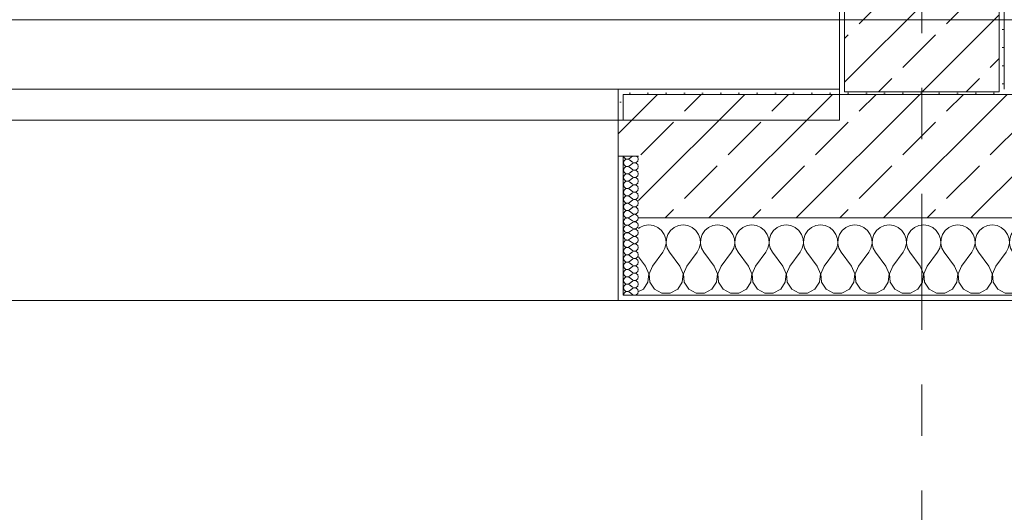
# Model space of a CAD drawing. Header units: metres. Extents: x -3.6 to 84.5, y -11 to 16.8.
# Tile 171 of 256: x 38.4 to 40.3, y -0.6 to 0.4. Entities that reach past the tile are written whole.
import ezdxf

# ---------------------------------------------------------------- set-up
doc = ezdxf.new("R2010")
doc.units = ezdxf.units.M
doc.header["$MEASUREMENT"] = 0
doc.linetypes.add('Strichlinie doppelt', pattern=[0.546806, 0.264583, -0.105833, 0.070556, -0.105833])
for name, color, linetype in [('451 - Universal.Achsen Raster', 7, 'Continuous'), ('604 - Struktur.Wand Aussen', 7, 'Continuous'), ('607 - Struktur.Stütze', 7, 'Continuous'), ('608 - Struktur.Träger', 7, 'Continuous'), ('653 - Abdeckung.TB Verkofferung', 7, 'Continuous')]:
    doc.layers.add(name, color=color, linetype=linetype)
pattern_1 = [(45, (0, 0), (-0.0848528, 0.0848528), []), (45, (-0.04243, 0.04243), (-0.0848528, 0.0848528), [0.09, -0.03])]
pattern_2 = [(45, (0, 0), (-0.01767767, 0.01767767), [0, -0.025])]
pattern_3 = [(0, (0, 0), (0, 0.08660254), [0, -0.05]), (0, (0.025, 0.0433), (0, 0.08660254), [0, -0.05])]

# ---------------------------------------------------------------- blocks, each defined once
blk = doc.blocks.new('*X96')
at = {"layer": '604 - Struktur.Wand Aussen', "color": 7, "linetype": 'Continuous', "lineweight": 5}
for p, q in [((39.5825, -0.0133), (39.58, -0.0154)), ((39.5909, -0.0096), (39.5825, -0.0133)), ((39.6, -0.0083), (39.5909, -0.0096)), ((39.6091, -0.0096), (39.6, -0.0083)), ((39.6175, -0.0133), (39.6091, -0.0096)), ((39.6246, -0.0192), (39.6175, -0.0133)), ((39.6491, -0.0133), (39.6421, -0.0192)), ((39.6576, -0.0096), (39.6491, -0.0133)), ((39.6667, -0.0083), (39.6576, -0.0096)), ((39.6758, -0.0096), (39.6667, -0.0083)), ((39.6842, -0.0133), (39.6758, -0.0096)), ((39.6913, -0.0192), (39.6842, -0.0133)), ((39.7158, -0.0133), (39.7087, -0.0192)), ((39.7242, -0.0096), (39.7158, -0.0133)), ((39.7333, -0.0083), (39.7242, -0.0096)), ((39.7424, -0.0096), (39.7333, -0.0083)), ((39.7509, -0.0133), (39.7424, -0.0096)), ((39.7579, -0.0192), (39.7509, -0.0133)), ((39.7825, -0.0133), (39.7754, -0.0192)), ((39.7909, -0.0096), (39.7825, -0.0133)), ((39.8, -0.0083), (39.7909, -0.0096)), ((39.8091, -0.0096), (39.8, -0.0083)), ((39.8175, -0.0133), (39.8091, -0.0096)), ((39.8246, -0.0192), (39.8175, -0.0133)), ((39.8491, -0.0133), (39.8421, -0.0192)), ((39.8576, -0.0096), (39.8491, -0.0133)), ((39.8667, -0.0083), (39.8576, -0.0096)), ((39.8758, -0.0096), (39.8667, -0.0083)), ((39.8842, -0.0133), (39.8758, -0.0096)), ((39.8913, -0.0192), (39.8842, -0.0133)), ((39.9158, -0.0133), (39.9087, -0.0192)), ((39.9242, -0.0096), (39.9158, -0.0133)), ((39.9333, -0.0083), (39.9242, -0.0096)), ((39.9424, -0.0096), (39.9333, -0.0083)), ((39.9509, -0.0133), (39.9424, -0.0096)), ((39.9579, -0.0192), (39.9509, -0.0133)), ((39.9825, -0.0133), (39.9754, -0.0192)), ((39.9909, -0.0096), (39.9825, -0.0133)), ((40, -0.0083), (39.9909, -0.0096)), ((40.0091, -0.0096), (40, -0.0083)), ((40.0175, -0.0133), (40.0091, -0.0096)), ((40.0246, -0.0192), (40.0175, -0.0133)), ((40.0491, -0.0133), (40.0421, -0.0192)), ((40.0576, -0.0096), (40.0491, -0.0133)), ((40.0667, -0.0083), (40.0576, -0.0096)), ((40.0758, -0.0096), (40.0667, -0.0083)), ((40.0842, -0.0133), (40.0758, -0.0096)), ((40.0913, -0.0192), (40.0842, -0.0133)), ((40.1158, -0.0133), (40.1087, -0.0192)), ((40.1242, -0.0096), (40.1158, -0.0133)), ((40.1333, -0.0083), (40.1242, -0.0096)), ((40.1424, -0.0096), (40.1333, -0.0083)), ((40.1509, -0.0133), (40.1424, -0.0096)), ((40.1579, -0.0192), (40.1509, -0.0133)), ((40.1825, -0.0133), (40.1754, -0.0192)), ((40.1909, -0.0096), (40.1825, -0.0133)), ((40.2, -0.0083), (40.1909, -0.0096)), ((40.2091, -0.0096), (40.2, -0.0083)), ((40.2175, -0.0133), (40.2091, -0.0096)), ((40.2246, -0.0192), (40.2175, -0.0133)), ((40.2491, -0.0133), (40.2421, -0.0192)), ((40.2576, -0.0096), (40.2491, -0.0133)), ((40.2667, -0.0083), (40.2576, -0.0096)), ((40.2758, -0.0096), (40.2667, -0.0083)), ((40.2842, -0.0133), (40.2758, -0.0096)), ((40.2913, -0.0192), (40.2842, -0.0133)), ((40.3158, -0.0133), (40.3087, -0.0192)), ((40.3242, -0.0096), (40.3158, -0.0133)), ((40.3333, -0.0083), (40.3242, -0.0096)), ((40.3424, -0.0096), (40.3333, -0.0083)), ((40.3509, -0.0133), (40.3424, -0.0096)), ((40.3579, -0.0192), (40.3509, -0.0133)), ((40.3825, -0.0133), (40.3754, -0.0192)), ((40.3909, -0.0096), (40.3825, -0.0133)), ((40.4, -0.0083), (40.3909, -0.0096)), ((40.4091, -0.0096), (40.4, -0.0083)), ((40.4175, -0.0133), (40.4091, -0.0096)), ((40.4246, -0.0192), (40.4175, -0.0133)), ((40.4491, -0.0133), (40.4421, -0.0192)), ((40.4576, -0.0096), (40.4491, -0.0133)), ((40.4667, -0.0083), (40.4576, -0.0096)), ((40.4758, -0.0096), (40.4667, -0.0083)), ((40.4842, -0.0133), (40.4758, -0.0096)), ((40.4913, -0.0192), (40.4842, -0.0133)), ((40.5158, -0.0133), (40.5087, -0.0192)), ((40.5242, -0.0096), (40.5158, -0.0133)), ((40.5333, -0.0083), (40.5242, -0.0096)), ((40.5424, -0.0096), (40.5333, -0.0083)), ((40.5509, -0.0133), (40.5424, -0.0096)), ((40.5579, -0.0192), (40.5509, -0.0133)), ((40.5825, -0.0133), (40.5754, -0.0192)), ((40.5909, -0.0096), (40.5825, -0.0133)), ((40.6, -0.0083), (40.5909, -0.0096)), ((40.6091, -0.0096), (40.6, -0.0083)), ((40.6175, -0.0133), (40.6091, -0.0096)), ((40.6246, -0.0192), (40.6175, -0.0133)), ((40.6491, -0.0133), (40.6421, -0.0192)), ((40.6576, -0.0096), (40.6491, -0.0133)), ((40.6667, -0.0083), (40.6576, -0.0096)), ((40.6758, -0.0096), (40.6667, -0.0083)), ((40.6842, -0.0133), (40.6758, -0.0096)), ((40.6913, -0.0192), (40.6842, -0.0133)), ((39.6298, -0.0268), (39.6246, -0.0192)), ((39.6328, -0.0355), (39.6298, -0.0268)), ((39.6332, -0.0447), (39.6328, -0.0355)), ((39.6339, -0.0355), (39.6335, -0.0447)), ((39.6369, -0.0268), (39.6339, -0.0355)), ((39.6421, -0.0192), (39.6369, -0.0268)), ((39.6965, -0.0268), (39.6913, -0.0192)), ((39.6994, -0.0355), (39.6965, -0.0268)), ((39.6999, -0.0447), (39.6994, -0.0355)), ((39.7006, -0.0355), (39.7001, -0.0447)), ((39.7035, -0.0268), (39.7006, -0.0355)), ((39.7087, -0.0192), (39.7035, -0.0268)), ((39.7631, -0.0268), (39.7579, -0.0192)), ((39.7661, -0.0355), (39.7631, -0.0268)), ((39.7665, -0.0447), (39.7661, -0.0355)), ((39.7672, -0.0355), (39.7668, -0.0447)), ((39.7702, -0.0268), (39.7672, -0.0355)), ((39.7754, -0.0192), (39.7702, -0.0268)), ((39.8298, -0.0268), (39.8246, -0.0192)), ((39.8328, -0.0355), (39.8298, -0.0268)), ((39.8332, -0.0447), (39.8328, -0.0355)), ((39.8339, -0.0355), (39.8335, -0.0447)), ((39.8369, -0.0268), (39.8339, -0.0355)), ((39.8421, -0.0192), (39.8369, -0.0268)), ((39.8965, -0.0268), (39.8913, -0.0192)), ((39.8994, -0.0355), (39.8965, -0.0268)), ((39.8999, -0.0447), (39.8994, -0.0355)), ((39.9006, -0.0355), (39.9001, -0.0447)), ((39.9035, -0.0268), (39.9006, -0.0355)), ((39.9087, -0.0192), (39.9035, -0.0268)), ((39.9631, -0.0268), (39.9579, -0.0192)), ((39.9661, -0.0355), (39.9631, -0.0268)), ((39.9665, -0.0447), (39.9661, -0.0355)), ((39.9672, -0.0355), (39.9668, -0.0447)), ((39.9702, -0.0268), (39.9672, -0.0355)), ((39.9754, -0.0192), (39.9702, -0.0268)), ((40.0298, -0.0268), (40.0246, -0.0192)), ((40.0328, -0.0355), (40.0298, -0.0268)), ((40.0332, -0.0447), (40.0328, -0.0355)), ((40.0339, -0.0355), (40.0335, -0.0447)), ((40.0369, -0.0268), (40.0339, -0.0355)), ((40.0421, -0.0192), (40.0369, -0.0268)), ((40.0965, -0.0268), (40.0913, -0.0192)), ((40.0994, -0.0355), (40.0965, -0.0268)), ((40.0999, -0.0447), (40.0994, -0.0355)), ((40.1006, -0.0355), (40.1001, -0.0447)), ((40.1035, -0.0268), (40.1006, -0.0355)), ((40.1087, -0.0192), (40.1035, -0.0268)), ((40.1631, -0.0268), (40.1579, -0.0192)), ((40.1661, -0.0355), (40.1631, -0.0268)), ((40.1665, -0.0447), (40.1661, -0.0355)), ((40.1672, -0.0355), (40.1668, -0.0447)), ((40.1702, -0.0268), (40.1672, -0.0355)), ((40.1754, -0.0192), (40.1702, -0.0268)), ((40.2298, -0.0268), (40.2246, -0.0192)), ((40.2328, -0.0355), (40.2298, -0.0268)), ((40.2332, -0.0447), (40.2328, -0.0355)), ((40.2339, -0.0355), (40.2335, -0.0447)), ((40.2369, -0.0268), (40.2339, -0.0355)), ((40.2421, -0.0192), (40.2369, -0.0268)), ((40.2965, -0.0268), (40.2913, -0.0192)), ((40.2994, -0.0355), (40.2965, -0.0268)), ((40.2999, -0.0447), (40.2994, -0.0355)), ((40.3006, -0.0355), (40.3001, -0.0447)), ((40.3035, -0.0268), (40.3006, -0.0355)), ((40.3087, -0.0192), (40.3035, -0.0268)), ((40.3631, -0.0268), (40.3579, -0.0192)), ((40.3661, -0.0355), (40.3631, -0.0268)), ((40.3665, -0.0447), (40.3661, -0.0355)), ((40.3672, -0.0355), (40.3668, -0.0447)), ((40.3702, -0.0268), (40.3672, -0.0355)), ((40.3754, -0.0192), (40.3702, -0.0268)), ((40.4298, -0.0268), (40.4246, -0.0192)), ((40.4328, -0.0355), (40.4298, -0.0268)), ((40.4332, -0.0447), (40.4328, -0.0355)), ((40.4339, -0.0355), (40.4335, -0.0447)), ((40.4369, -0.0268), (40.4339, -0.0355)), ((40.4421, -0.0192), (40.4369, -0.0268)), ((40.4965, -0.0268), (40.4913, -0.0192)), ((40.4994, -0.0355), (40.4965, -0.0268)), ((40.4999, -0.0447), (40.4994, -0.0355)), ((40.5006, -0.0355), (40.5001, -0.0447)), ((40.5035, -0.0268), (40.5006, -0.0355)), ((40.5087, -0.0192), (40.5035, -0.0268)), ((40.5631, -0.0268), (40.5579, -0.0192)), ((40.5661, -0.0355), (40.5631, -0.0268)), ((40.5665, -0.0447), (40.5661, -0.0355)), ((40.5672, -0.0355), (40.5668, -0.0447)), ((40.5702, -0.0268), (40.5672, -0.0355)), ((40.5754, -0.0192), (40.5702, -0.0268)), ((40.6298, -0.0268), (40.6246, -0.0192)), ((40.6328, -0.0355), (40.6298, -0.0268)), ((40.6332, -0.0447), (40.6328, -0.0355)), ((40.6339, -0.0355), (40.6335, -0.0447)), ((40.6369, -0.0268), (40.6339, -0.0355)), ((40.6421, -0.0192), (40.6369, -0.0268)), ((40.6965, -0.0268), (40.6913, -0.0192)), ((40.6994, -0.0355), (40.6965, -0.0268)), ((40.6999, -0.0447), (40.6994, -0.0355)), ((39.6267, -0.0617), (39.6311, -0.0536)), ((39.6311, -0.0536), (39.6332, -0.0447)), ((39.6335, -0.0447), (39.6355, -0.0536)), ((39.6355, -0.0536), (39.64, -0.0617)), ((39.6933, -0.0617), (39.6978, -0.0536)), ((39.6978, -0.0536), (39.6999, -0.0447)), ((39.7001, -0.0447), (39.7022, -0.0536)), ((39.7022, -0.0536), (39.7067, -0.0617)), ((39.76, -0.0617), (39.7645, -0.0536)), ((39.7645, -0.0536), (39.7665, -0.0447)), ((39.7668, -0.0447), (39.7689, -0.0536)), ((39.7689, -0.0536), (39.7733, -0.0617)), ((39.8267, -0.0617), (39.8311, -0.0536)), ((39.8311, -0.0536), (39.8332, -0.0447)), ((39.8335, -0.0447), (39.8355, -0.0536)), ((39.8355, -0.0536), (39.84, -0.0617)), ((39.8933, -0.0617), (39.8978, -0.0536)), ((39.8978, -0.0536), (39.8999, -0.0447)), ((39.9001, -0.0447), (39.9022, -0.0536)), ((39.9022, -0.0536), (39.9067, -0.0617)), ((39.96, -0.0617), (39.9645, -0.0536)), ((39.9645, -0.0536), (39.9665, -0.0447)), ((39.9668, -0.0447), (39.9689, -0.0536)), ((39.9689, -0.0536), (39.9733, -0.0617)), ((40.0267, -0.0617), (40.0311, -0.0536)), ((40.0311, -0.0536), (40.0332, -0.0447)), ((40.0335, -0.0447), (40.0355, -0.0536)), ((40.0355, -0.0536), (40.04, -0.0617)), ((40.0933, -0.0617), (40.0978, -0.0536)), ((40.0978, -0.0536), (40.0999, -0.0447)), ((40.1001, -0.0447), (40.1022, -0.0536)), ((40.1022, -0.0536), (40.1067, -0.0617)), ((40.16, -0.0617), (40.1645, -0.0536)), ((40.1645, -0.0536), (40.1665, -0.0447)), ((40.1668, -0.0447), (40.1689, -0.0536)), ((40.1689, -0.0536), (40.1733, -0.0617)), ((40.2267, -0.0617), (40.2311, -0.0536)), ((40.2311, -0.0536), (40.2332, -0.0447)), ((40.2335, -0.0447), (40.2355, -0.0536)), ((40.2355, -0.0536), (40.24, -0.0617)), ((40.2933, -0.0617), (40.2978, -0.0536)), ((40.2978, -0.0536), (40.2999, -0.0447)), ((40.3001, -0.0447), (40.3022, -0.0536)), ((40.3022, -0.0536), (40.3067, -0.0617)), ((40.36, -0.0617), (40.3645, -0.0536)), ((40.3645, -0.0536), (40.3665, -0.0447)), ((40.3668, -0.0447), (40.3689, -0.0536)), ((40.3689, -0.0536), (40.3733, -0.0617)), ((40.4267, -0.0617), (40.4311, -0.0536)), ((40.4311, -0.0536), (40.4332, -0.0447)), ((40.4335, -0.0447), (40.4355, -0.0536)), ((40.4355, -0.0536), (40.44, -0.0617)), ((40.4933, -0.0617), (40.4978, -0.0536)), ((40.4978, -0.0536), (40.4999, -0.0447)), ((40.5001, -0.0447), (40.5022, -0.0536)), ((40.5022, -0.0536), (40.5067, -0.0617)), ((40.56, -0.0617), (40.5645, -0.0536)), ((40.5645, -0.0536), (40.5665, -0.0447)), ((40.5668, -0.0447), (40.5689, -0.0536)), ((40.5689, -0.0536), (40.5733, -0.0617)), ((40.6267, -0.0617), (40.6311, -0.0536)), ((40.6311, -0.0536), (40.6332, -0.0447)), ((40.6335, -0.0447), (40.6355, -0.0536)), ((40.6355, -0.0536), (40.64, -0.0617)), ((40.6933, -0.0617), (40.6978, -0.0536)), ((40.6978, -0.0536), (40.6999, -0.0447)), ((39.5933, -0.0883), (39.58, -0.0706)), ((39.6067, -0.0883), (39.6267, -0.0617)), ((39.66, -0.0883), (39.64, -0.0617)), ((39.6733, -0.0883), (39.6933, -0.0617)), ((39.7267, -0.0883), (39.7067, -0.0617)), ((39.74, -0.0883), (39.76, -0.0617)), ((39.7933, -0.0883), (39.7733, -0.0617)), ((39.8067, -0.0883), (39.8267, -0.0617)), ((39.86, -0.0883), (39.84, -0.0617)), ((39.8733, -0.0883), (39.8933, -0.0617)), ((39.9267, -0.0883), (39.9067, -0.0617)), ((39.94, -0.0883), (39.96, -0.0617)), ((39.9933, -0.0883), (39.9733, -0.0617)), ((40.0067, -0.0883), (40.0267, -0.0617)), ((40.06, -0.0883), (40.04, -0.0617)), ((40.0733, -0.0883), (40.0933, -0.0617)), ((40.1267, -0.0883), (40.1067, -0.0617)), ((40.14, -0.0883), (40.16, -0.0617)), ((40.1933, -0.0883), (40.1733, -0.0617)), ((40.2067, -0.0883), (40.2267, -0.0617)), ((40.26, -0.0883), (40.24, -0.0617)), ((40.2733, -0.0883), (40.2933, -0.0617)), ((40.3267, -0.0883), (40.3067, -0.0617)), ((40.34, -0.0883), (40.36, -0.0617)), ((40.3933, -0.0883), (40.3733, -0.0617)), ((40.4067, -0.0883), (40.4267, -0.0617)), ((40.46, -0.0883), (40.44, -0.0617)), ((40.4733, -0.0883), (40.4933, -0.0617)), ((40.5267, -0.0883), (40.5067, -0.0617)), ((40.54, -0.0883), (40.56, -0.0617)), ((40.5933, -0.0883), (40.5733, -0.0617)), ((40.6067, -0.0883), (40.6267, -0.0617)), ((40.66, -0.0883), (40.64, -0.0617)), ((40.6733, -0.0883), (40.6933, -0.0617)), ((39.5996, -0.1033), (39.5933, -0.0883)), ((39.6067, -0.0883), (39.6004, -0.1033)), ((39.6663, -0.1033), (39.66, -0.0883)), ((39.6733, -0.0883), (39.667, -0.1033)), ((39.733, -0.1033), (39.7267, -0.0883)), ((39.74, -0.0883), (39.7337, -0.1033)), ((39.7996, -0.1033), (39.7933, -0.0883)), ((39.8067, -0.0883), (39.8004, -0.1033)), ((39.8663, -0.1033), (39.86, -0.0883)), ((39.8733, -0.0883), (39.867, -0.1033)), ((39.933, -0.1033), (39.9267, -0.0883)), ((39.94, -0.0883), (39.9337, -0.1033)), ((39.9996, -0.1033), (39.9933, -0.0883)), ((40.0067, -0.0883), (40.0004, -0.1033)), ((40.0663, -0.1033), (40.06, -0.0883)), ((40.0733, -0.0883), (40.067, -0.1033)), ((40.133, -0.1033), (40.1267, -0.0883)), ((40.14, -0.0883), (40.1337, -0.1033)), ((40.1996, -0.1033), (40.1933, -0.0883)), ((40.2067, -0.0883), (40.2004, -0.1033)), ((40.2663, -0.1033), (40.26, -0.0883)), ((40.2733, -0.0883), (40.267, -0.1033)), ((40.333, -0.1033), (40.3267, -0.0883)), ((40.34, -0.0883), (40.3337, -0.1033)), ((40.3996, -0.1033), (40.3933, -0.0883)), ((40.4067, -0.0883), (40.4004, -0.1033)), ((40.4663, -0.1033), (40.46, -0.0883)), ((40.4733, -0.0883), (40.467, -0.1033)), ((40.533, -0.1033), (40.5267, -0.0883)), ((40.54, -0.0883), (40.5337, -0.1033)), ((40.5996, -0.1033), (40.5933, -0.0883)), ((40.6067, -0.0883), (40.6004, -0.1033)), ((40.6663, -0.1033), (40.66, -0.0883)), ((40.6733, -0.0883), (40.667, -0.1033)), ((39.5981, -0.1195), (39.5996, -0.1033)), ((39.6004, -0.1033), (39.6019, -0.1195)), ((39.6648, -0.1195), (39.6663, -0.1033)), ((39.667, -0.1033), (39.6686, -0.1195)), ((39.7314, -0.1195), (39.733, -0.1033)), ((39.7337, -0.1033), (39.7352, -0.1195)), ((39.7981, -0.1195), (39.7996, -0.1033)), ((39.8004, -0.1033), (39.8019, -0.1195)), ((39.8648, -0.1195), (39.8663, -0.1033)), ((39.867, -0.1033), (39.8686, -0.1195)), ((39.9314, -0.1195), (39.933, -0.1033)), ((39.9337, -0.1033), (39.9352, -0.1195)), ((39.9981, -0.1195), (39.9996, -0.1033)), ((40.0004, -0.1033), (40.0019, -0.1195)), ((40.0648, -0.1195), (40.0663, -0.1033)), ((40.067, -0.1033), (40.0686, -0.1195)), ((40.1314, -0.1195), (40.133, -0.1033)), ((40.1337, -0.1033), (40.1352, -0.1195)), ((40.1981, -0.1195), (40.1996, -0.1033)), ((40.2004, -0.1033), (40.2019, -0.1195)), ((40.2648, -0.1195), (40.2663, -0.1033)), ((40.267, -0.1033), (40.2686, -0.1195)), ((40.3314, -0.1195), (40.333, -0.1033)), ((40.3337, -0.1033), (40.3352, -0.1195)), ((40.3981, -0.1195), (40.3996, -0.1033)), ((40.4004, -0.1033), (40.4019, -0.1195)), ((40.4648, -0.1195), (40.4663, -0.1033)), ((40.467, -0.1033), (40.4686, -0.1195)), ((40.5314, -0.1195), (40.533, -0.1033)), ((40.5337, -0.1033), (40.5352, -0.1195)), ((40.5981, -0.1195), (40.5996, -0.1033)), ((40.6004, -0.1033), (40.6019, -0.1195)), ((40.6648, -0.1195), (40.6663, -0.1033)), ((40.667, -0.1033), (40.6686, -0.1195)), ((39.58, -0.1379), (39.5891, -0.133)), ((39.5891, -0.133), (39.5981, -0.1195)), ((39.6019, -0.1195), (39.6109, -0.133)), ((39.6109, -0.133), (39.6252, -0.1407)), ((39.6415, -0.1407), (39.6558, -0.133)), ((39.6558, -0.133), (39.6648, -0.1195)), ((39.6686, -0.1195), (39.6776, -0.133)), ((39.6776, -0.133), (39.6919, -0.1407)), ((39.7081, -0.1407), (39.7224, -0.133)), ((39.7224, -0.133), (39.7314, -0.1195)), ((39.7352, -0.1195), (39.7442, -0.133)), ((39.7442, -0.133), (39.7585, -0.1407)), ((39.7748, -0.1407), (39.7891, -0.133)), ((39.7891, -0.133), (39.7981, -0.1195)), ((39.8019, -0.1195), (39.8109, -0.133)), ((39.8109, -0.133), (39.8252, -0.1407)), ((39.8415, -0.1407), (39.8558, -0.133)), ((39.8558, -0.133), (39.8648, -0.1195)), ((39.8686, -0.1195), (39.8776, -0.133)), ((39.8776, -0.133), (39.8919, -0.1407)), ((39.9081, -0.1407), (39.9224, -0.133)), ((39.9224, -0.133), (39.9314, -0.1195)), ((39.9352, -0.1195), (39.9442, -0.133)), ((39.9442, -0.133), (39.9585, -0.1407)), ((39.9748, -0.1407), (39.9891, -0.133)), ((39.9891, -0.133), (39.9981, -0.1195)), ((40.0019, -0.1195), (40.0109, -0.133)), ((40.0109, -0.133), (40.0252, -0.1407)), ((40.0415, -0.1407), (40.0558, -0.133)), ((40.0558, -0.133), (40.0648, -0.1195)), ((40.0686, -0.1195), (40.0776, -0.133)), ((40.0776, -0.133), (40.0919, -0.1407)), ((40.1081, -0.1407), (40.1224, -0.133)), ((40.1224, -0.133), (40.1314, -0.1195)), ((40.1352, -0.1195), (40.1442, -0.133)), ((40.1442, -0.133), (40.1585, -0.1407)), ((40.1748, -0.1407), (40.1891, -0.133)), ((40.1891, -0.133), (40.1981, -0.1195)), ((40.2019, -0.1195), (40.2109, -0.133)), ((40.2109, -0.133), (40.2252, -0.1407)), ((40.2415, -0.1407), (40.2558, -0.133)), ((40.2558, -0.133), (40.2648, -0.1195)), ((40.2686, -0.1195), (40.2776, -0.133)), ((40.2776, -0.133), (40.2919, -0.1407)), ((40.3081, -0.1407), (40.3224, -0.133)), ((40.3224, -0.133), (40.3314, -0.1195)), ((40.3352, -0.1195), (40.3442, -0.133)), ((40.3442, -0.133), (40.3585, -0.1407)), ((40.3748, -0.1407), (40.3891, -0.133)), ((40.3891, -0.133), (40.3981, -0.1195)), ((40.4019, -0.1195), (40.4109, -0.133)), ((40.4109, -0.133), (40.4252, -0.1407)), ((40.4415, -0.1407), (40.4558, -0.133)), ((40.4558, -0.133), (40.4648, -0.1195)), ((40.4686, -0.1195), (40.4776, -0.133)), ((40.4776, -0.133), (40.4919, -0.1407)), ((40.5081, -0.1407), (40.5224, -0.133)), ((40.5224, -0.133), (40.5314, -0.1195)), ((40.5352, -0.1195), (40.5442, -0.133)), ((40.5442, -0.133), (40.5585, -0.1407)), ((40.5748, -0.1407), (40.5891, -0.133)), ((40.5891, -0.133), (40.5981, -0.1195)), ((40.6019, -0.1195), (40.6109, -0.133)), ((40.6109, -0.133), (40.6252, -0.1407)), ((40.6415, -0.1407), (40.6558, -0.133)), ((40.6558, -0.133), (40.6648, -0.1195)), ((40.6686, -0.1195), (40.6776, -0.133)), ((40.6776, -0.133), (40.6919, -0.1407)), ((39.6252, -0.1407), (39.6415, -0.1407)), ((39.6919, -0.1407), (39.7081, -0.1407)), ((39.7585, -0.1407), (39.7748, -0.1407)), ((39.8252, -0.1407), (39.8415, -0.1407)), ((39.8919, -0.1407), (39.9081, -0.1407)), ((39.9585, -0.1407), (39.9748, -0.1407)), ((40.0252, -0.1407), (40.0415, -0.1407)), ((40.0919, -0.1407), (40.1081, -0.1407)), ((40.1585, -0.1407), (40.1748, -0.1407)), ((40.2252, -0.1407), (40.2415, -0.1407)), ((40.2919, -0.1407), (40.3081, -0.1407)), ((40.3585, -0.1407), (40.3748, -0.1407)), ((40.4252, -0.1407), (40.4415, -0.1407)), ((40.4919, -0.1407), (40.5081, -0.1407)), ((40.5585, -0.1407), (40.5748, -0.1407)), ((40.6252, -0.1407), (40.6415, -0.1407)), ((40.6919, -0.1407), (40.7, -0.1407))]:
    blk.add_line(p, q, dxfattribs=at)
blk = doc.blocks.new('*X101')
at = {"layer": '604 - Struktur.Wand Aussen', "color": 7, "linetype": 'Continuous', "lineweight": 5}
for p, q in [((39.5509, 0.125), (39.551, 0.1245)), ((39.551, 0.1245), (39.5518, 0.1227)), ((39.5518, 0.1159), (39.551, 0.1141)), ((39.5518, 0.1227), (39.553, 0.1212)), ((39.553, 0.1174), (39.5518, 0.1159)), ((39.553, 0.1212), (39.5547, 0.12)), ((39.5547, 0.1185), (39.553, 0.1174)), ((39.5547, 0.12), (39.5565, 0.1194)), ((39.5565, 0.1192), (39.5547, 0.1185)), ((39.5565, 0.1194), (39.5585, 0.1193)), ((39.5585, 0.1193), (39.5565, 0.1192)), ((39.5585, 0.1193), (39.5604, 0.1198)), ((39.5604, 0.1188), (39.5585, 0.1193)), ((39.5604, 0.1198), (39.5621, 0.1207)), ((39.5621, 0.1179), (39.5604, 0.1188)), ((39.5679, 0.125), (39.5621, 0.1207)), ((39.5679, 0.1136), (39.5621, 0.1179)), ((39.5753, 0.1129), (39.5782, 0.1155)), ((39.5782, 0.123), (39.5761, 0.125)), ((39.5793, 0.1193), (39.5782, 0.123)), ((39.5782, 0.1155), (39.5793, 0.1193)), ((39.551, 0.1141), (39.5507, 0.1121)), ((39.5507, 0.1121), (39.551, 0.1102)), ((39.551, 0.0998), (39.5507, 0.0979)), ((39.5507, 0.0979), (39.551, 0.0959)), ((39.551, 0.1102), (39.5518, 0.1084)), ((39.5518, 0.1016), (39.551, 0.0998)), ((39.551, 0.0959), (39.5518, 0.0941)), ((39.5518, 0.1084), (39.553, 0.1069)), ((39.553, 0.1031), (39.5518, 0.1016)), ((39.553, 0.1069), (39.5547, 0.1058)), ((39.5547, 0.1042), (39.553, 0.1031)), ((39.5547, 0.1058), (39.5565, 0.1051)), ((39.5565, 0.1049), (39.5547, 0.1042)), ((39.5565, 0.1051), (39.5585, 0.105)), ((39.5585, 0.105), (39.5565, 0.1049)), ((39.5585, 0.105), (39.5604, 0.1055)), ((39.5604, 0.1045), (39.5585, 0.105)), ((39.5604, 0.1055), (39.5621, 0.1064)), ((39.5621, 0.1036), (39.5604, 0.1045)), ((39.5679, 0.1107), (39.5621, 0.1064)), ((39.5679, 0.0993), (39.5621, 0.1036)), ((39.5679, 0.0964), (39.5621, 0.0921)), ((39.5679, 0.1136), (39.5715, 0.1122)), ((39.5715, 0.1121), (39.5679, 0.1107)), ((39.5679, 0.0993), (39.5715, 0.0979)), ((39.5715, 0.0978), (39.5679, 0.0964)), ((39.5715, 0.1122), (39.5753, 0.1129)), ((39.5753, 0.1114), (39.5715, 0.1121)), ((39.5715, 0.0979), (39.5753, 0.0986)), ((39.5753, 0.0971), (39.5715, 0.0978)), ((39.5782, 0.1088), (39.5753, 0.1114)), ((39.5753, 0.0986), (39.5782, 0.1012)), ((39.5782, 0.0945), (39.5753, 0.0971)), ((39.5793, 0.105), (39.5782, 0.1088)), ((39.5782, 0.1012), (39.5793, 0.105)), ((39.551, 0.0855), (39.5507, 0.0836)), ((39.5507, 0.0836), (39.551, 0.0816)), ((39.5518, 0.0873), (39.551, 0.0855)), ((39.551, 0.0816), (39.5518, 0.0798)), ((39.5518, 0.0941), (39.553, 0.0926)), ((39.553, 0.0888), (39.5518, 0.0873)), ((39.5518, 0.0798), (39.553, 0.0783)), ((39.553, 0.0926), (39.5547, 0.0915)), ((39.5547, 0.09), (39.553, 0.0888)), ((39.553, 0.0783), (39.5547, 0.0772)), ((39.5547, 0.0915), (39.5565, 0.0908)), ((39.5565, 0.0906), (39.5547, 0.09)), ((39.5547, 0.0772), (39.5565, 0.0766)), ((39.5565, 0.0908), (39.5585, 0.0907)), ((39.5585, 0.0907), (39.5565, 0.0906)), ((39.5565, 0.0766), (39.5585, 0.0765)), ((39.5585, 0.0907), (39.5604, 0.0912)), ((39.5604, 0.0902), (39.5585, 0.0907)), ((39.5585, 0.0765), (39.5604, 0.0769)), ((39.5604, 0.0912), (39.5621, 0.0921)), ((39.5621, 0.0893), (39.5604, 0.0902)), ((39.5604, 0.0769), (39.5621, 0.0779)), ((39.5679, 0.085), (39.5621, 0.0893)), ((39.5679, 0.0821), (39.5621, 0.0779)), ((39.5679, 0.085), (39.5715, 0.0836)), ((39.5715, 0.0835), (39.5679, 0.0821)), ((39.5715, 0.0836), (39.5753, 0.0843)), ((39.5753, 0.0828), (39.5715, 0.0835)), ((39.5753, 0.0843), (39.5782, 0.087)), ((39.5782, 0.0802), (39.5753, 0.0828)), ((39.5793, 0.0907), (39.5782, 0.0945)), ((39.5782, 0.087), (39.5793, 0.0907)), ((39.5793, 0.0764), (39.5782, 0.0802)), ((39.551, 0.0712), (39.5507, 0.0693)), ((39.5507, 0.0693), (39.551, 0.0673)), ((39.5518, 0.073), (39.551, 0.0712)), ((39.551, 0.0673), (39.5518, 0.0655)), ((39.5518, 0.0588), (39.551, 0.057)), ((39.553, 0.0746), (39.5518, 0.073)), ((39.5518, 0.0655), (39.553, 0.064)), ((39.553, 0.0603), (39.5518, 0.0588)), ((39.5547, 0.0757), (39.553, 0.0746)), ((39.553, 0.064), (39.5547, 0.0629)), ((39.5547, 0.0614), (39.553, 0.0603)), ((39.5565, 0.0763), (39.5547, 0.0757)), ((39.5547, 0.0629), (39.5565, 0.0623)), ((39.5565, 0.062), (39.5547, 0.0614)), ((39.5585, 0.0764), (39.5565, 0.0763)), ((39.5565, 0.0623), (39.5585, 0.0622)), ((39.5585, 0.0621), (39.5565, 0.062)), ((39.5604, 0.076), (39.5585, 0.0764)), ((39.5585, 0.0622), (39.5604, 0.0626)), ((39.5604, 0.0617), (39.5585, 0.0621)), ((39.5621, 0.075), (39.5604, 0.076)), ((39.5604, 0.0626), (39.5621, 0.0636)), ((39.5621, 0.0607), (39.5604, 0.0617)), ((39.5679, 0.0707), (39.5621, 0.075)), ((39.5679, 0.0679), (39.5621, 0.0636)), ((39.5679, 0.0564), (39.5621, 0.0607)), ((39.5679, 0.0707), (39.5715, 0.0693)), ((39.5715, 0.0693), (39.5679, 0.0679)), ((39.5715, 0.0693), (39.5753, 0.07)), ((39.5753, 0.0685), (39.5715, 0.0693)), ((39.5753, 0.07), (39.5782, 0.0727)), ((39.5782, 0.0659), (39.5753, 0.0685)), ((39.5753, 0.0558), (39.5782, 0.0584)), ((39.5782, 0.0727), (39.5793, 0.0764)), ((39.5793, 0.0621), (39.5782, 0.0659)), ((39.5782, 0.0584), (39.5793, 0.0621)), ((39.551, 0.057), (39.5507, 0.055)), ((39.5507, 0.055), (39.551, 0.053)), ((39.551, 0.0427), (39.5507, 0.0407)), ((39.5507, 0.0407), (39.551, 0.0388)), ((39.551, 0.053), (39.5518, 0.0512)), ((39.5518, 0.0445), (39.551, 0.0427)), ((39.551, 0.0388), (39.5518, 0.037)), ((39.5518, 0.0512), (39.553, 0.0497)), ((39.553, 0.046), (39.5518, 0.0445)), ((39.553, 0.0497), (39.5547, 0.0486)), ((39.5547, 0.0471), (39.553, 0.046)), ((39.5547, 0.0486), (39.5565, 0.048)), ((39.5565, 0.0477), (39.5547, 0.0471)), ((39.5565, 0.048), (39.5585, 0.0479)), ((39.5585, 0.0478), (39.5565, 0.0477)), ((39.5585, 0.0479), (39.5604, 0.0483)), ((39.5604, 0.0474), (39.5585, 0.0478)), ((39.5604, 0.0483), (39.5621, 0.0493)), ((39.5621, 0.0464), (39.5604, 0.0474)), ((39.5679, 0.0536), (39.5621, 0.0493)), ((39.5679, 0.0421), (39.5621, 0.0464)), ((39.5679, 0.0393), (39.5621, 0.035)), ((39.5679, 0.0564), (39.5715, 0.055)), ((39.5715, 0.055), (39.5679, 0.0536)), ((39.5679, 0.0421), (39.5715, 0.0407)), ((39.5715, 0.0407), (39.5679, 0.0393)), ((39.5715, 0.055), (39.5753, 0.0558)), ((39.5753, 0.0542), (39.5715, 0.055)), ((39.5715, 0.0407), (39.5753, 0.0415)), ((39.5753, 0.04), (39.5715, 0.0407)), ((39.5782, 0.0516), (39.5753, 0.0542)), ((39.5753, 0.0415), (39.5782, 0.0441)), ((39.5782, 0.0373), (39.5753, 0.04)), ((39.5793, 0.0479), (39.5782, 0.0516)), ((39.5782, 0.0441), (39.5793, 0.0479)), ((39.551, 0.0284), (39.5507, 0.0264)), ((39.5507, 0.0264), (39.551, 0.0245)), ((39.5518, 0.0302), (39.551, 0.0284)), ((39.551, 0.0245), (39.5518, 0.0227)), ((39.5518, 0.037), (39.553, 0.0354)), ((39.553, 0.0317), (39.5518, 0.0302)), ((39.5518, 0.0227), (39.553, 0.0212)), ((39.553, 0.0354), (39.5547, 0.0343)), ((39.5547, 0.0328), (39.553, 0.0317)), ((39.553, 0.0212), (39.5547, 0.02)), ((39.5547, 0.0343), (39.5565, 0.0337)), ((39.5565, 0.0334), (39.5547, 0.0328)), ((39.5547, 0.02), (39.5565, 0.0194)), ((39.5565, 0.0192), (39.5547, 0.0185)), ((39.5565, 0.0337), (39.5585, 0.0336)), ((39.5585, 0.0335), (39.5565, 0.0334)), ((39.5565, 0.0194), (39.5585, 0.0193)), ((39.5585, 0.0193), (39.5565, 0.0192)), ((39.5585, 0.0336), (39.5604, 0.034)), ((39.5604, 0.0331), (39.5585, 0.0335)), ((39.5585, 0.0193), (39.5604, 0.0198)), ((39.5604, 0.0188), (39.5585, 0.0193)), ((39.5604, 0.034), (39.5621, 0.035)), ((39.5621, 0.0321), (39.5604, 0.0331)), ((39.5604, 0.0198), (39.5621, 0.0207)), ((39.5679, 0.0279), (39.5621, 0.0321)), ((39.5679, 0.025), (39.5621, 0.0207)), ((39.5679, 0.0279), (39.5715, 0.0265)), ((39.5715, 0.0264), (39.5679, 0.025)), ((39.5715, 0.0265), (39.5753, 0.0272)), ((39.5753, 0.0257), (39.5715, 0.0264)), ((39.5753, 0.0272), (39.5782, 0.0298)), ((39.5782, 0.023), (39.5753, 0.0257)), ((39.5793, 0.0336), (39.5782, 0.0373)), ((39.5782, 0.0298), (39.5793, 0.0336)), ((39.5793, 0.0193), (39.5782, 0.023)), ((39.5782, 0.0155), (39.5793, 0.0193)), ((39.551, 0.0141), (39.5507, 0.0121)), ((39.5507, 0.0121), (39.551, 0.0102)), ((39.5518, 0.0159), (39.551, 0.0141)), ((39.551, 0.0102), (39.5518, 0.0084)), ((39.5518, 0.0016), (39.551, -0.0002)), ((39.553, 0.0174), (39.5518, 0.0159)), ((39.5518, 0.0084), (39.553, 0.0069)), ((39.553, 0.0031), (39.5518, 0.0016)), ((39.5547, 0.0185), (39.553, 0.0174)), ((39.553, 0.0069), (39.5547, 0.0058)), ((39.5547, 0.0042), (39.553, 0.0031)), ((39.5547, 0.0058), (39.5565, 0.0051)), ((39.5565, 0.0049), (39.5547, 0.0042)), ((39.5565, 0.0051), (39.5585, 0.005)), ((39.5585, 0.005), (39.5565, 0.0049)), ((39.5585, 0.005), (39.5604, 0.0055)), ((39.5604, 0.0045), (39.5585, 0.005)), ((39.5621, 0.0179), (39.5604, 0.0188)), ((39.5604, 0.0055), (39.5621, 0.0064)), ((39.5621, 0.0036), (39.5604, 0.0045)), ((39.5679, 0.0136), (39.5621, 0.0179)), ((39.5679, 0.0107), (39.5621, 0.0064)), ((39.5679, -0.0007), (39.5621, 0.0036)), ((39.5679, 0.0136), (39.5715, 0.0122)), ((39.5715, 0.0121), (39.5679, 0.0107)), ((39.5715, 0.0122), (39.5753, 0.0129)), ((39.5753, 0.0114), (39.5715, 0.0121)), ((39.5753, 0.0129), (39.5782, 0.0155)), ((39.5782, 0.0088), (39.5753, 0.0114)), ((39.5753, -0.0014), (39.5782, 0.0012)), ((39.5793, 0.005), (39.5782, 0.0088)), ((39.5782, 0.0012), (39.5793, 0.005)), ((39.551, -0.0002), (39.5507, -0.0021)), ((39.5507, -0.0021), (39.551, -0.0041)), ((39.551, -0.0145), (39.5507, -0.0164)), ((39.5507, -0.0164), (39.551, -0.0184)), ((39.551, -0.0041), (39.5518, -0.0059)), ((39.5518, -0.0127), (39.551, -0.0145)), ((39.551, -0.0184), (39.5518, -0.0202)), ((39.5518, -0.0059), (39.553, -0.0074)), ((39.553, -0.0112), (39.5518, -0.0127)), ((39.553, -0.0074), (39.5547, -0.0085)), ((39.5547, -0.01), (39.553, -0.0112)), ((39.5547, -0.0085), (39.5565, -0.0092)), ((39.5565, -0.0094), (39.5547, -0.01)), ((39.5565, -0.0092), (39.5585, -0.0093)), ((39.5585, -0.0093), (39.5565, -0.0094)), ((39.5585, -0.0093), (39.5604, -0.0088)), ((39.5604, -0.0098), (39.5585, -0.0093)), ((39.5604, -0.0088), (39.5621, -0.0079)), ((39.5621, -0.0107), (39.5604, -0.0098)), ((39.5679, -0.0036), (39.5621, -0.0079)), ((39.5679, -0.015), (39.5621, -0.0107)), ((39.5679, -0.0179), (39.5621, -0.0221)), ((39.5679, -0.0007), (39.5715, -0.0021)), ((39.5715, -0.0022), (39.5679, -0.0036)), ((39.5679, -0.015), (39.5715, -0.0164)), ((39.5715, -0.0165), (39.5679, -0.0179)), ((39.5715, -0.0021), (39.5753, -0.0014)), ((39.5753, -0.0029), (39.5715, -0.0022)), ((39.5715, -0.0164), (39.5753, -0.0157)), ((39.5753, -0.0172), (39.5715, -0.0165)), ((39.5782, -0.0055), (39.5753, -0.0029)), ((39.5753, -0.0157), (39.5782, -0.013)), ((39.5782, -0.0198), (39.5753, -0.0172)), ((39.5793, -0.0093), (39.5782, -0.0055)), ((39.5782, -0.013), (39.5793, -0.0093)), ((39.551, -0.0288), (39.5507, -0.0307)), ((39.5507, -0.0307), (39.551, -0.0327)), ((39.5518, -0.027), (39.551, -0.0288)), ((39.551, -0.0327), (39.5518, -0.0345)), ((39.5518, -0.0202), (39.553, -0.0217)), ((39.553, -0.0254), (39.5518, -0.027)), ((39.5518, -0.0345), (39.553, -0.036)), ((39.553, -0.0217), (39.5547, -0.0228)), ((39.5547, -0.0243), (39.553, -0.0254)), ((39.553, -0.036), (39.5547, -0.0371)), ((39.5547, -0.0228), (39.5565, -0.0234)), ((39.5565, -0.0237), (39.5547, -0.0243)), ((39.5547, -0.0371), (39.5565, -0.0377)), ((39.5565, -0.038), (39.5547, -0.0386)), ((39.5565, -0.0234), (39.5585, -0.0235)), ((39.5585, -0.0236), (39.5565, -0.0237)), ((39.5565, -0.0377), (39.5585, -0.0378)), ((39.5585, -0.0379), (39.5565, -0.038)), ((39.5585, -0.0235), (39.5604, -0.0231)), ((39.5604, -0.024), (39.5585, -0.0236)), ((39.5585, -0.0378), (39.5604, -0.0374)), ((39.5604, -0.0383), (39.5585, -0.0379)), ((39.5604, -0.0231), (39.5621, -0.0221)), ((39.5621, -0.025), (39.5604, -0.024)), ((39.5604, -0.0374), (39.5621, -0.0364)), ((39.5679, -0.0293), (39.5621, -0.025)), ((39.5679, -0.0321), (39.5621, -0.0364)), ((39.5679, -0.0293), (39.5715, -0.0307)), ((39.5715, -0.0307), (39.5679, -0.0321)), ((39.5715, -0.0307), (39.5753, -0.03)), ((39.5753, -0.0315), (39.5715, -0.0307)), ((39.5753, -0.03), (39.5782, -0.0273)), ((39.5782, -0.0341), (39.5753, -0.0315)), ((39.5793, -0.0236), (39.5782, -0.0198)), ((39.5782, -0.0273), (39.5793, -0.0236)), ((39.5793, -0.0379), (39.5782, -0.0341)), ((39.5782, -0.0416), (39.5793, -0.0379)), ((39.551, -0.043), (39.5507, -0.045)), ((39.5507, -0.045), (39.551, -0.047)), ((39.551, -0.0573), (39.5507, -0.0593)), ((39.5518, -0.0412), (39.551, -0.043)), ((39.551, -0.047), (39.5518, -0.0488)), ((39.5518, -0.0555), (39.551, -0.0573)), ((39.553, -0.0397), (39.5518, -0.0412)), ((39.5518, -0.0488), (39.553, -0.0503)), ((39.553, -0.054), (39.5518, -0.0555)), ((39.5547, -0.0386), (39.553, -0.0397)), ((39.553, -0.0503), (39.5547, -0.0514)), ((39.5547, -0.0529), (39.553, -0.054)), ((39.5547, -0.0514), (39.5565, -0.052)), ((39.5565, -0.0523), (39.5547, -0.0529)), ((39.5565, -0.052), (39.5585, -0.0521)), ((39.5585, -0.0522), (39.5565, -0.0523)), ((39.5585, -0.0521), (39.5604, -0.0517)), ((39.5604, -0.0526), (39.5585, -0.0522)), ((39.5621, -0.0393), (39.5604, -0.0383)), ((39.5604, -0.0517), (39.5621, -0.0507)), ((39.5621, -0.0536), (39.5604, -0.0526)), ((39.5679, -0.0436), (39.5621, -0.0393)), ((39.5679, -0.0464), (39.5621, -0.0507)), ((39.5679, -0.0579), (39.5621, -0.0536)), ((39.5679, -0.0436), (39.5715, -0.045)), ((39.5715, -0.045), (39.5679, -0.0464)), ((39.5715, -0.045), (39.5753, -0.0442)), ((39.5753, -0.0458), (39.5715, -0.045)), ((39.5753, -0.0442), (39.5782, -0.0416)), ((39.5782, -0.0484), (39.5753, -0.0458)), ((39.5753, -0.0585), (39.5782, -0.0559)), ((39.5793, -0.0521), (39.5782, -0.0484)), ((39.5782, -0.0559), (39.5793, -0.0521)), ((39.5507, -0.0593), (39.551, -0.0612)), ((39.551, -0.0716), (39.5507, -0.0736)), ((39.5507, -0.0736), (39.551, -0.0755)), ((39.551, -0.0612), (39.5518, -0.063)), ((39.5518, -0.0698), (39.551, -0.0716)), ((39.551, -0.0755), (39.5518, -0.0773)), ((39.5518, -0.063), (39.553, -0.0646)), ((39.553, -0.0683), (39.5518, -0.0698)), ((39.553, -0.0646), (39.5547, -0.0657)), ((39.5547, -0.0672), (39.553, -0.0683)), ((39.5547, -0.0657), (39.5565, -0.0663)), ((39.5565, -0.0666), (39.5547, -0.0672)), ((39.5565, -0.0663), (39.5585, -0.0664)), ((39.5585, -0.0665), (39.5565, -0.0666)), ((39.5585, -0.0664), (39.5604, -0.066)), ((39.5604, -0.0669), (39.5585, -0.0665)), ((39.5604, -0.066), (39.5621, -0.065)), ((39.5621, -0.0679), (39.5604, -0.0669)), ((39.5679, -0.0607), (39.5621, -0.065)), ((39.5679, -0.0721), (39.5621, -0.0679)), ((39.5679, -0.075), (39.5621, -0.0793)), ((39.5679, -0.0579), (39.5715, -0.0593)), ((39.5715, -0.0593), (39.5679, -0.0607)), ((39.5679, -0.0721), (39.5715, -0.0735)), ((39.5715, -0.0736), (39.5679, -0.075)), ((39.5715, -0.0593), (39.5753, -0.0585)), ((39.5753, -0.06), (39.5715, -0.0593)), ((39.5715, -0.0735), (39.5753, -0.0728)), ((39.5753, -0.0743), (39.5715, -0.0736)), ((39.5782, -0.0627), (39.5753, -0.06)), ((39.5753, -0.0728), (39.5782, -0.0702)), ((39.5782, -0.077), (39.5753, -0.0743)), ((39.5793, -0.0664), (39.5782, -0.0627)), ((39.5782, -0.0702), (39.5793, -0.0664)), ((39.551, -0.0859), (39.5507, -0.0879)), ((39.5507, -0.0879), (39.551, -0.0898)), ((39.5518, -0.0841), (39.551, -0.0859)), ((39.551, -0.0898), (39.5518, -0.0916)), ((39.5518, -0.0773), (39.553, -0.0788)), ((39.553, -0.0826), (39.5518, -0.0841)), ((39.5518, -0.0916), (39.553, -0.0931)), ((39.553, -0.0788), (39.5547, -0.08)), ((39.5547, -0.0815), (39.553, -0.0826)), ((39.553, -0.0931), (39.5547, -0.0942)), ((39.5547, -0.08), (39.5565, -0.0806)), ((39.5565, -0.0808), (39.5547, -0.0815)), ((39.5547, -0.0942), (39.5565, -0.0949)), ((39.5565, -0.0951), (39.5547, -0.0958)), ((39.5565, -0.0806), (39.5585, -0.0807)), ((39.5585, -0.0807), (39.5565, -0.0808)), ((39.5565, -0.0949), (39.5585, -0.095)), ((39.5585, -0.095), (39.5565, -0.0951)), ((39.5585, -0.0807), (39.5604, -0.0802)), ((39.5604, -0.0812), (39.5585, -0.0807)), ((39.5585, -0.095), (39.5604, -0.0945)), ((39.5604, -0.0955), (39.5585, -0.095)), ((39.5604, -0.0802), (39.5621, -0.0793)), ((39.5621, -0.0821), (39.5604, -0.0812)), ((39.5604, -0.0945), (39.5621, -0.0936)), ((39.5621, -0.0964), (39.5604, -0.0955)), ((39.5679, -0.0864), (39.5621, -0.0821)), ((39.5679, -0.0893), (39.5621, -0.0936)), ((39.5679, -0.0864), (39.5715, -0.0878)), ((39.5715, -0.0879), (39.5679, -0.0893)), ((39.5715, -0.0878), (39.5753, -0.0871)), ((39.5753, -0.0886), (39.5715, -0.0879)), ((39.5753, -0.0871), (39.5782, -0.0845)), ((39.5782, -0.0912), (39.5753, -0.0886)), ((39.5793, -0.0807), (39.5782, -0.077)), ((39.5782, -0.0845), (39.5793, -0.0807)), ((39.5793, -0.095), (39.5782, -0.0912)), ((39.5782, -0.0988), (39.5793, -0.095)), ((39.551, -0.1002), (39.5507, -0.1021)), ((39.5507, -0.1021), (39.551, -0.1041)), ((39.551, -0.1145), (39.5507, -0.1164)), ((39.5518, -0.0984), (39.551, -0.1002)), ((39.551, -0.1041), (39.5518, -0.1059)), ((39.5518, -0.1127), (39.551, -0.1145)), ((39.553, -0.0969), (39.5518, -0.0984)), ((39.5518, -0.1059), (39.553, -0.1074)), ((39.553, -0.1112), (39.5518, -0.1127)), ((39.5547, -0.0958), (39.553, -0.0969)), ((39.553, -0.1074), (39.5547, -0.1085)), ((39.5547, -0.11), (39.553, -0.1112)), ((39.5547, -0.1085), (39.5565, -0.1092)), ((39.5565, -0.1094), (39.5547, -0.11)), ((39.5565, -0.1092), (39.5585, -0.1093)), ((39.5585, -0.1093), (39.5565, -0.1094)), ((39.5585, -0.1093), (39.5604, -0.1088)), ((39.5604, -0.1098), (39.5585, -0.1093)), ((39.5604, -0.1088), (39.5621, -0.1079)), ((39.5621, -0.1107), (39.5604, -0.1098)), ((39.5679, -0.1007), (39.5621, -0.0964)), ((39.5679, -0.1036), (39.5621, -0.1079)), ((39.5679, -0.115), (39.5621, -0.1107)), ((39.5679, -0.1007), (39.5715, -0.1021)), ((39.5715, -0.1022), (39.5679, -0.1036)), ((39.5715, -0.1021), (39.5753, -0.1014)), ((39.5753, -0.1029), (39.5715, -0.1022)), ((39.5753, -0.1014), (39.5782, -0.0988)), ((39.5782, -0.1055), (39.5753, -0.1029)), ((39.5753, -0.1157), (39.5782, -0.113)), ((39.5793, -0.1093), (39.5782, -0.1055)), ((39.5782, -0.113), (39.5793, -0.1093)), ((39.5507, -0.1164), (39.551, -0.1184)), ((39.551, -0.1288), (39.5507, -0.1307)), ((39.5507, -0.1307), (39.551, -0.1327)), ((39.551, -0.1184), (39.5518, -0.1202)), ((39.5518, -0.127), (39.551, -0.1288)), ((39.551, -0.1327), (39.5518, -0.1345)), ((39.5518, -0.1202), (39.553, -0.1217)), ((39.553, -0.1254), (39.5518, -0.127)), ((39.553, -0.1217), (39.5547, -0.1228)), ((39.5547, -0.1243), (39.553, -0.1254)), ((39.5547, -0.1228), (39.5565, -0.1234)), ((39.5565, -0.1237), (39.5547, -0.1243)), ((39.5565, -0.1234), (39.5585, -0.1235)), ((39.5585, -0.1236), (39.5565, -0.1237)), ((39.5585, -0.1235), (39.5604, -0.1231)), ((39.5604, -0.124), (39.5585, -0.1236)), ((39.5604, -0.1231), (39.5621, -0.1221)), ((39.5621, -0.125), (39.5604, -0.124)), ((39.5679, -0.1179), (39.5621, -0.1221)), ((39.5679, -0.1293), (39.5621, -0.125)), ((39.5679, -0.1321), (39.5621, -0.1364)), ((39.5679, -0.115), (39.5715, -0.1164)), ((39.5715, -0.1165), (39.5679, -0.1179)), ((39.5679, -0.1293), (39.5715, -0.1307)), ((39.5715, -0.1307), (39.5679, -0.1321)), ((39.5715, -0.1164), (39.5753, -0.1157)), ((39.5753, -0.1172), (39.5715, -0.1165)), ((39.5715, -0.1307), (39.5753, -0.13)), ((39.5753, -0.1315), (39.5715, -0.1307)), ((39.5782, -0.1198), (39.5753, -0.1172)), ((39.5753, -0.13), (39.5782, -0.1273)), ((39.5782, -0.1341), (39.5753, -0.1315)), ((39.5793, -0.1236), (39.5782, -0.1198)), ((39.5782, -0.1273), (39.5793, -0.1236)), ((39.551, -0.143), (39.5507, -0.145)), ((39.5518, -0.1412), (39.551, -0.143)), ((39.5518, -0.1345), (39.553, -0.136)), ((39.553, -0.1397), (39.5518, -0.1412)), ((39.553, -0.136), (39.5547, -0.1371)), ((39.5547, -0.1386), (39.553, -0.1397)), ((39.5547, -0.1371), (39.5565, -0.1377)), ((39.5565, -0.138), (39.5547, -0.1386)), ((39.5565, -0.1377), (39.5585, -0.1378)), ((39.5585, -0.1379), (39.5565, -0.138)), ((39.5585, -0.1378), (39.5604, -0.1374)), ((39.5604, -0.1383), (39.5585, -0.1379)), ((39.5604, -0.1374), (39.5621, -0.1364)), ((39.5621, -0.1393), (39.5604, -0.1383)), ((39.5679, -0.1436), (39.5621, -0.1393)), ((39.5679, -0.1436), (39.5715, -0.145)), ((39.5715, -0.145), (39.5753, -0.1442)), ((39.5753, -0.1442), (39.5782, -0.1416)), ((39.5793, -0.1379), (39.5782, -0.1341)), ((39.5782, -0.1416), (39.5793, -0.1379))]:
    blk.add_line(p, q, dxfattribs=at)

msp = doc.modelspace()

# ---------------------------------------------------------------- hatches: boundary and pattern name
at = {"layer": '604 - Struktur.Wand Aussen', "linetype": 'Continuous', "lineweight": 0, "true_color": 0x000000}
h = msp.add_hatch(dxfattribs=at)
h.set_pattern_fill('Gips_0001', color=18, style=0, pattern_type=2)
h.set_pattern_definition(pattern_2)
h.paths.add_polyline_path([(39.55, 0.255), (39.54, 0.255), (39.54, 0.195), (39.55, 0.195)])
h = msp.add_hatch(dxfattribs=at)
h.set_pattern_fill('Gips_0001', color=18, style=0, pattern_type=2)
h.set_pattern_definition(pattern_2)
h.paths.add_polyline_path([(39.97, 0.255), (39.55, 0.255), (39.55, 0.245), (39.97, 0.245)])
h = msp.add_hatch(dxfattribs=at)
h.set_pattern_fill('Beton__Stahlbeton_0001', color=18, style=0, pattern_type=2)
h.set_pattern_definition(pattern_1)
h.paths.add_polyline_path([(39.55, 0.195), (39.54, 0.195), (39.54, 0.125), (39.55, 0.125), (39.58, 0.125), (39.58, 0.005), (40.7, 0.005), (40.7, 0.125), (40.73, 0.125), (40.74, 0.125), (40.74, 0.195), (40.73, 0.195), (40.73, 0.245), (39.55, 0.245)])
h = msp.add_hatch(dxfattribs=at)
h.set_pattern_fill('Verputz_0001', color=18, style=0, pattern_type=2)
h.set_pattern_definition(pattern_3)
h.paths.add_polyline_path([(39.55, -0.155), (39.55, 0.125), (39.54, 0.125), (39.54, -0.155)])
h = msp.add_hatch(dxfattribs=at)
h.set_pattern_fill('Verputz_0001', color=18, style=0, pattern_type=2)
h.set_pattern_definition(pattern_3)
h.paths.add_polyline_path([(39.55, -0.155), (40.73, -0.155), (40.73, -0.145), (39.55, -0.145)])
at = {"layer": '607 - Struktur.Stütze', "linetype": 'Continuous', "lineweight": 0, "true_color": 0x000000}
h = msp.add_hatch(dxfattribs=at)
h.set_pattern_fill('Gips_0001', color=18, style=0, pattern_type=2)
h.set_pattern_definition(pattern_2)
h.paths.add_polyline_path([(40.2, 0.71), (40.2, 0.7), (40.28, 0.7), (40.28, 0.255), (40.29, 0.255), (40.29, 0.71)])
h = msp.add_hatch(dxfattribs=at)
h.set_pattern_fill('Gips_0001', color=18, style=0, pattern_type=2)
h.set_pattern_definition(pattern_2)
h.paths.add_polyline_path([(39.97, 0.255), (39.98, 0.255), (39.98, 0.7), (39.97, 0.7)])
h = msp.add_hatch(dxfattribs=at)
h.set_pattern_fill('Beton__Stahlbeton_0001', color=18, style=0, pattern_type=2)
h.set_pattern_definition(pattern_1)
h.paths.add_polyline_path([(39.98, 0.25), (40.28, 0.25), (40.28, 0.7), (39.98, 0.7)])
h = msp.add_hatch(dxfattribs=at)
h.set_pattern_fill('Gips_0001', color=18, style=0, pattern_type=2)
h.set_pattern_definition(pattern_2)
h.paths.add_polyline_path([(39.98, 0.255), (39.97, 0.255), (39.97, 0.245), (40.29, 0.245), (40.29, 0.255), (40.28, 0.255), (40.28, 0.25), (39.98, 0.25)])

# ---------------------------------------------------------------- linework, layer by layer
at = {"layer": '451 - Universal.Achsen Raster', "color": 160, "linetype": 'Strichlinie doppelt', "lineweight": 9, "true_color": 0x3232ff}
msp.add_line((40.13, -10.585), (40.13, 16.355), dxfattribs=at)
at = {"layer": '604 - Struktur.Wand Aussen', "color": 7, "linetype": 'Continuous', "lineweight": 13}
for p, q in [((39.54, 0.255), (37.14, 0.255)), ((40.73, 0.245), (39.55, 0.245)), ((39.55, 0.245), (39.55, 0.195)), ((39.54, 0.125), (39.54, 0.195)), ((39.58, 0.005), (40.7, 0.005)), ((37.14, -0.155), (39.54, -0.155))]:
    msp.add_line(p, q, dxfattribs=at)
at = {"layer": '604 - Struktur.Wand Aussen', "color": 7, "linetype": 'Continuous', "lineweight": 5}
for p, q in [((39.54, 0.245), (39.54, 0.255)), ((39.55, 0.255), (39.54, 0.255)), ((39.54, 0.195), (39.54, 0.245)), ((39.55, 0.195), (39.54, 0.195)), ((39.54, 0.005), (39.54, 0.125)), ((39.55, 0.125), (39.54, 0.125)), ((39.58, 0.125), (39.55, 0.125)), ((39.55, 0.125), (39.55, -0.145)), ((39.55, -0.145), (39.55, 0.125)), ((39.54, -0.005), (39.54, 0.005)), ((39.54, -0.145), (39.54, -0.005)), ((39.54, -0.155), (39.54, -0.145)), ((39.58, -0.145), (39.55, -0.145)), ((39.58, -0.145), (40.7, -0.145)), ((39.55, -0.155), (39.54, -0.155))]:
    msp.add_line(p, q, dxfattribs=at)
at = {"layer": '604 - Struktur.Wand Aussen', "color": 7, "linetype": 'Continuous', "lineweight": 5, "flags": 128}
for points in [[(39.97, 0.255), (39.55, 0.255)], [(39.55, -0.155), (40.73, -0.155)]]:
    msp.add_lwpolyline(points, dxfattribs=at)
at = {"layer": '607 - Struktur.Stütze', "color": 7, "linetype": 'Continuous', "lineweight": 5, "flags": 128}
for points in [[(40.29, 0.255), (40.29, 0.71), (40.2, 0.71)], [(39.97, 0.7), (39.97, 0.255)]]:
    msp.add_lwpolyline(points, dxfattribs=at)
at = {"layer": '607 - Struktur.Stütze', "color": 7, "linetype": 'Continuous', "lineweight": 13, "flags": 128}
msp.add_lwpolyline([(39.98, 0.25), (40.28, 0.25), (40.28, 0.7), (39.98, 0.7)], close=True, dxfattribs=at)
at = {"layer": '608 - Struktur.Träger', "color": 7, "linetype": 'Continuous', "lineweight": 13}
msp.add_line((0.38, 0.39), (61.88, 0.39), dxfattribs=at)
at = {"layer": '653 - Abdeckung.TB Verkofferung', "color": 7, "linetype": 'Continuous', "lineweight": 9}
for p, q in [((39.97, 0.195), (39.97, 0.7695)), ((18.61, 0.195), (39.97, 0.195))]:
    msp.add_line(p, q, dxfattribs=at)

# ---------------------------------------------------------------- block references
at = {"layer": '604 - Struktur.Wand Aussen', "color": 7, "lineweight": 18}
for name in ['*X101', '*X96']:
    msp.add_blockref(name, (0, 0), dxfattribs=at)

doc.saveas('drawing.dxf')
